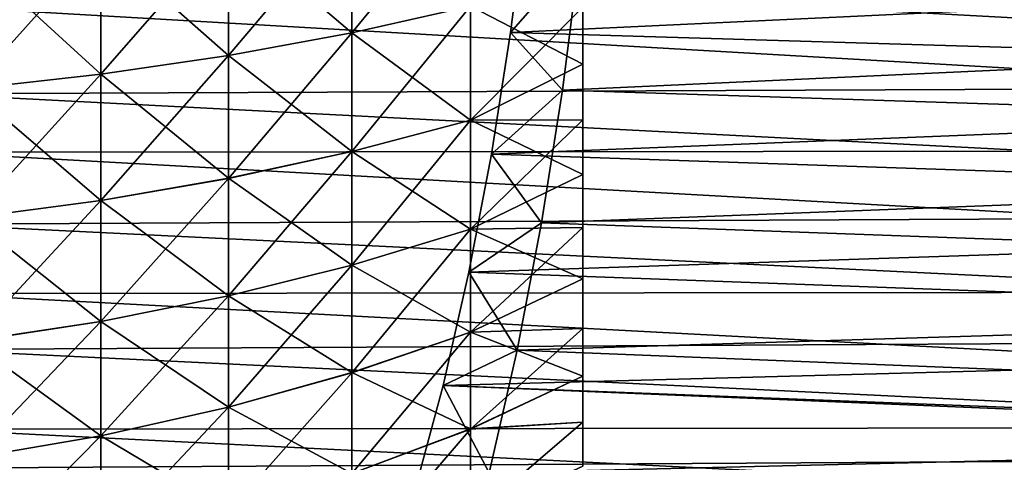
# Model space of a CAD drawing. Header units: metres. Extents: x -36 to 82, y -104 to 104.
# Tile 127 of 245: x 53.04 to 64.34, y -12.3 to -7.22. Entities that reach past the tile are written whole.
import ezdxf

# ---------------------------------------------------------------- set-up
doc = ezdxf.new("R2010")
doc.units = ezdxf.units.M
doc.layers.add('solid_FIT-SHOWER-153_SW0001', color=7, linetype='CONTINUOUS')

msp = doc.modelspace()

# ---------------------------------------------------------------- linework, layer by layer
at = {"layer": 'solid_FIT-SHOWER-153_SW0001'}
for points in [[(56.847977, -7.374184, 9.310672), (58.209873, -7.070947, 8.619419), (58.209873, -5.71567, 9.148275)], [(56.847977, -5.960786, 9.862209), (56.847977, -7.374184, 9.310672), (58.209873, -5.71567, 9.148275)], [(55.431484, -6.170259, -25.473942), (56.847977, -5.960303, -24.862375), (56.847977, -7.373716, -24.310877)], [(55.431484, -7.63393, 9.90281), (56.847977, -7.374184, 9.310672), (56.847977, -5.960786, 9.862209)], [(55.431484, -6.170747, 10.473774), (55.431484, -7.63393, 9.90281), (56.847977, -5.960786, 9.862209)], [(56.847977, -7.373716, -24.310877), (56.847977, -5.960303, -24.862375), (58.209873, -7.070569, -23.619585)], [(58.670322, -7.369764, 11.629407), (59.465252, -6.465398, 13.789958), (58.851345, -5.937283, 12.121415)], [(58.670322, -7.369764, 11.629407), (58.851345, -5.937283, 12.121415), (78.5, -6.434303, 11.964063)], [(53.968983, -6.343791, -25.979431), (55.431484, -6.170259, -25.473942), (55.431484, -7.633457, -24.903017)], [(53.968983, -7.848622, 10.392239), (55.431484, -7.63393, 9.90281), (55.431484, -6.170747, 10.473774)], [(53.968983, -6.34429, 10.979259), (53.968983, -7.848622, 10.392239), (55.431484, -6.170747, 10.473774)], [(55.431484, -7.633457, -24.903017), (55.431484, -6.170259, -25.473942), (56.847977, -7.373716, -24.310877)], [(78.5, -7.965962, -26.388941), (78.5, -6.434303, -26.964064), (52, -6.525178, -26.933752)], [(52.469337, -6.479849, -26.375778), (53.968983, -6.343791, -25.979431), (53.968983, -7.848139, -25.39245)], [(52.469337, -8.016959, 10.77599), (53.968983, -7.848622, 10.392239), (53.968983, -6.34429, 10.979259)], [(52.469337, -6.480362, 11.375603), (52.469337, -8.016959, 10.77599), (53.968983, -6.34429, 10.979259)], [(53.968983, -7.848139, -25.39245), (53.968983, -6.343791, -25.979431), (55.431484, -7.633457, -24.903017)], [(58.670322, -7.369764, 11.629407), (78.5, -6.434303, 11.964063), (78.5, -7.965962, 11.388941)], [(78.5, -7.965962, -26.388941), (52, -6.525178, -26.933752), (52, -8.075227, -26.342434)], [(52.469337, -8.016462, -25.776209), (52.469337, -6.479849, -26.375778), (53.968983, -7.848139, -25.39245)], [(58.670322, -7.369764, 11.629407), (59.266434, -8.031426, 13.249587), (59.465252, -6.465398, 13.789958)], [(59.465252, -6.465398, 13.789958), (59.266434, -8.031426, 13.249587), (80.699997, -7.045866, 13.604935)], [(69.300003, -7.045833, -28.604946), (80.699997, -8.721229, -27.969555), (52, -7.065364, -28.598415)], [(80.699997, -8.721229, -27.969555), (52, -8.745658, -27.95908), (52, -7.065364, -28.598415)], [(56.847977, -7.373716, -24.310877), (58.209873, -7.070569, -23.619585), (58.209873, -8.377559, -22.980648)], [(56.847977, -8.737207, 8.644301), (58.209873, -8.377922, 7.980452), (58.209873, -7.070947, 8.619419)], [(56.847977, -7.374184, 9.310672), (56.847977, -8.737207, 8.644301), (58.209873, -7.070947, 8.619419)], [(58.209873, -7.070569, -23.619585), (59.5, -7.078733, -22.680603), (59.5, -7.734744, -22.357155)], [(58.209873, -8.377559, -22.980648), (58.209873, -7.070569, -23.619585), (59.5, -7.734744, -22.357155)], [(58.209873, -7.070947, 8.619419), (58.209873, -8.377922, 7.980452), (59.5, -7.078756, 7.680593)], [(58.209873, -8.377922, 7.980452), (59.5, -7.734763, 7.357146), (59.5, -7.078756, 7.680593)], [(59.266434, -8.031426, 13.249587), (80.699997, -8.721261, 12.969541), (80.699997, -7.045866, 13.604935)], [(59.5, -7.734763, 7.357146), (59.5, -7.734744, -22.357155), (59.5, -7.078733, -22.680603)], [(59.5, -7.078756, 7.680593), (59.5, -7.734763, 7.357146), (59.5, -7.078733, -22.680603)], [(55.431484, -7.633457, -24.903017), (56.847977, -7.373716, -24.310877), (56.847977, -8.736759, -23.644545)], [(55.431484, -9.044965, 9.212968), (56.847977, -8.737207, 8.644301), (56.847977, -7.374184, 9.310672)], [(55.431484, -7.63393, 9.90281), (55.431484, -9.044965, 9.212968), (56.847977, -7.374184, 9.310672)], [(56.847977, -8.736759, -23.644545), (56.847977, -7.373716, -24.310877), (58.209873, -8.377559, -22.980648)], [(58.450153, -8.766386, 11.031004), (59.266434, -8.031426, 13.249587), (58.670322, -7.369764, 11.629407)], [(58.450153, -8.766386, 11.031004), (58.670322, -7.369764, 11.629407), (78.5, -7.965962, 11.388941)], [(53.968983, -7.848139, -25.39245), (55.431484, -7.633457, -24.903017), (55.431484, -9.04451, -24.213213)], [(53.968983, -9.29934, 9.682996), (55.431484, -9.044965, 9.212968), (55.431484, -7.63393, 9.90281)], [(53.968983, -7.848622, 10.392239), (53.968983, -9.29934, 9.682996), (55.431484, -7.63393, 9.90281)], [(55.431484, -9.04451, -24.213213), (55.431484, -7.633457, -24.903017), (56.847977, -8.736759, -23.644545)], [(58.209873, -8.377559, -22.980648), (59.5, -7.734744, -22.357155), (59.5, -8.37456, -22.006144)], [(58.209873, -8.377922, 7.980452), (59.5, -8.374578, 7.006134), (59.5, -7.734763, 7.357146)], [(59.5, -8.374578, 7.006134), (59.5, -8.37456, -22.006144), (59.5, -7.734744, -22.357155)], [(59.5, -7.734763, 7.357146), (59.5, -8.374578, 7.006134), (59.5, -7.734744, -22.357155)], [(52.469337, -8.016462, -25.776209), (53.968983, -7.848139, -25.39245), (53.968983, -9.298877, -24.683247)], [(52.469337, -9.498793, 10.051536), (53.968983, -9.29934, 9.682996), (53.968983, -7.848622, 10.392239)], [(52.469337, -8.016959, 10.77599), (52.469337, -9.498793, 10.051536), (53.968983, -7.848622, 10.392239)], [(53.968983, -9.298877, -24.683247), (53.968983, -7.848139, -25.39245), (55.431484, -9.04451, -24.213213)], [(78.5, -9.446235, -25.69385), (78.5, -7.965962, -26.388941), (52, -8.075227, -26.342434)], [(52.469337, -9.498316, -25.051794), (52.469337, -8.016462, -25.776209), (53.968983, -9.298877, -24.683247)], [(58.450153, -8.766386, 11.031004), (78.5, -7.965962, 11.388941), (78.5, -9.446235, 10.69385)], [(78.5, -9.446235, -25.69385), (52, -8.075227, -26.342434), (52, -9.572583, -25.627714)], [(58.450153, -8.766386, 11.031004), (59.025448, -9.553703, 12.594604), (59.266434, -8.031426, 13.249587)], [(59.266434, -8.031426, 13.249587), (59.025448, -9.553703, 12.594604), (80.699997, -8.721261, 12.969541)], [(56.847977, -8.736759, -23.644545), (58.209873, -8.377559, -22.980648), (58.209873, -9.627322, -22.235964)], [(56.847977, -10.040548, 7.86765), (58.209873, -9.627667, 7.235738), (58.209873, -8.377922, 7.980452)], [(56.847977, -8.737207, 8.644301), (56.847977, -10.040548, 7.86765), (58.209873, -8.377922, 7.980452)], [(58.209873, -8.377559, -22.980648), (59.5, -8.37456, -22.006144), (59.5, -8.999786, -21.626677)], [(58.209873, -9.627667, 7.235738), (59.5, -8.999805, 6.626665), (59.5, -8.374578, 7.006134)], [(58.209873, -8.377922, 7.980452), (58.209873, -9.627667, 7.235738), (59.5, -8.374578, 7.006134)], [(58.209873, -9.627322, -22.235964), (58.209873, -8.377559, -22.980648), (59.5, -8.999786, -21.626677)], [(59.5, -8.999805, 6.626665), (59.5, -8.999786, -21.626677), (59.5, -8.37456, -22.006144)], [(59.5, -8.374578, 7.006134), (59.5, -8.999805, 6.626665), (59.5, -8.37456, -22.006144)], [(80.699997, -10.340064, -27.20141), (52, -8.745658, -27.95908), (80.699997, -8.721229, -27.969555)], [(80.699997, -10.340064, -27.20141), (52, -10.367939, -27.186676), (52, -8.745658, -27.95908)], [(55.431484, -9.04451, -24.213213), (56.847977, -8.736759, -23.644545), (56.847977, -10.040121, -22.867929)], [(55.431484, -10.394214, 8.408959), (56.847977, -10.040548, 7.86765), (56.847977, -8.737207, 8.644301)], [(55.431484, -9.044965, 9.212968), (55.431484, -10.394214, 8.408959), (56.847977, -8.737207, 8.644301)], [(56.847977, -10.040121, -22.867929), (56.847977, -8.736759, -23.644545), (58.209873, -9.627322, -22.235964)], [(58.191475, -10.120133, 10.327937), (59.025448, -9.553703, 12.594604), (58.450153, -8.766386, 11.031004)], [(58.191475, -10.120133, 10.327937), (58.450153, -8.766386, 11.031004), (78.5, -9.446235, 10.69385)], [(59.025448, -9.553703, 12.594604), (80.699997, -10.340096, 12.201394), (80.699997, -8.721261, 12.969541)], [(58.209873, -9.627322, -22.235964), (59.5, -8.999786, -21.626677), (59.5, -9.607833, -21.220469)], [(58.209873, -9.627667, 7.235738), (59.5, -9.607853, 6.220455), (59.5, -8.999805, 6.626665)], [(59.5, -9.607853, 6.220455), (59.5, -9.607833, -21.220469), (59.5, -8.999786, -21.626677)], [(59.5, -8.999805, 6.626665), (59.5, -9.607853, 6.220455), (59.5, -8.999786, -21.626677)], [(53.968983, -9.298877, -24.683247), (55.431484, -9.04451, -24.213213), (55.431484, -10.393782, -23.409243)], [(53.968983, -10.686535, 8.856376), (55.431484, -10.394214, 8.408959), (55.431484, -9.044965, 9.212968)], [(53.968983, -9.29934, 9.682996), (53.968983, -10.686535, 8.856376), (55.431484, -9.044965, 9.212968)], [(55.431484, -10.393782, -23.409243), (55.431484, -9.04451, -24.213213), (56.847977, -10.040121, -22.867929)], [(52.469337, -9.498316, -25.051794), (53.968983, -9.298877, -24.683247), (53.968983, -10.686093, -23.856665)], [(52.469337, -10.91574, 9.207187), (53.968983, -10.686535, 8.856376), (53.968983, -9.29934, 9.682996)], [(52.469337, -9.498793, 10.051536), (52.469337, -10.91574, 9.207187), (53.968983, -9.29934, 9.682996)], [(53.968983, -10.686093, -23.856665), (53.968983, -9.298877, -24.683247), (55.431484, -10.393782, -23.409243)], [(78.5, -10.866007, -24.883297), (78.5, -9.446235, -25.69385), (52, -9.572583, -25.627714)], [(58.191475, -10.120133, 10.327937), (78.5, -9.446235, 10.69385), (78.5, -10.866007, 9.883297)], [(78.5, -10.866007, -24.883297), (52, -9.572583, -25.627714), (52, -11.008614, -24.793348)], [(52.469337, -10.915286, -24.207483), (52.469337, -9.498316, -25.051794), (53.968983, -10.686093, -23.856665)], [(58.191475, -10.120133, 10.327937), (58.744251, -11.018296, 11.83034), (59.025448, -9.553703, 12.594604)], [(59.025448, -9.553703, 12.594604), (58.744251, -11.018296, 11.83034), (80.699997, -10.340096, 12.201394)], [(56.847977, -10.040121, -22.867929), (58.209873, -9.627322, -22.235964), (58.209873, -10.811321, -21.390617)], [(56.847977, -11.275302, 6.986022), (58.209873, -10.811647, 6.390365), (58.209873, -9.627667, 7.235738)], [(56.847977, -10.040548, 7.86765), (56.847977, -11.275302, 6.986022), (58.209873, -9.627667, 7.235738)], [(58.209873, -9.627322, -22.235964), (59.5, -9.607833, -21.220469), (59.5, -10.196339, -20.788937)], [(58.209873, -10.811647, 6.390365), (59.5, -10.196358, 5.788921), (59.5, -9.607853, 6.220455)], [(58.209873, -9.627667, 7.235738), (58.209873, -10.811647, 6.390365), (59.5, -9.607853, 6.220455)], [(58.209873, -10.811321, -21.390617), (58.209873, -9.627322, -22.235964), (59.5, -10.196339, -20.788937)], [(59.5, -10.196358, 5.788921), (59.5, -10.196339, -20.788937), (59.5, -9.607833, -21.220469)], [(59.5, -9.607853, 6.220455), (59.5, -10.196358, 5.788921), (59.5, -9.607833, -21.220469)], [(55.431484, -10.393782, -23.409243), (56.847977, -10.040121, -22.867929), (56.847977, -11.274899, -21.986336)], [(55.431484, -11.672461, 7.496278), (56.847977, -11.275302, 6.986022), (56.847977, -10.040548, 7.86765)], [(55.431484, -10.394214, 8.408959), (55.431484, -11.672461, 7.496278), (56.847977, -10.040548, 7.86765)], [(56.847977, -11.274899, -21.986336), (56.847977, -10.040121, -22.867929), (58.209873, -10.811321, -21.390617)], [(57.894947, -11.423778, 9.522001), (58.744251, -11.018296, 11.83034), (58.191475, -10.120133, 10.327937)], [(57.894947, -11.423778, 9.522001), (58.191475, -10.120133, 10.327937), (78.5, -10.866007, 9.883297)], [(58.209873, -10.811321, -21.390617), (59.5, -10.196339, -20.788937), (59.5, -10.766741, -20.331085)], [(58.209873, -10.811647, 6.390365), (59.5, -10.76676, 5.331068), (59.5, -10.196358, 5.788921)], [(59.5, -10.76676, 5.331068), (59.5, -10.766741, -20.331085), (59.5, -10.196339, -20.788937)], [(59.5, -10.196358, 5.788921), (59.5, -10.76676, 5.331068), (59.5, -10.196339, -20.788937)], [(80.699997, -11.89184, -26.305494), (52, -10.367939, -27.186676), (80.699997, -10.340064, -27.20141)], [(80.699997, -11.89184, -26.305494), (52, -11.922412, -26.286087), (52, -10.367939, -27.186676)], [(53.968983, -10.686093, -23.856665), (55.431484, -10.393782, -23.409243), (55.431484, -11.672052, -22.496595)], [(55.431484, -11.672052, -22.496595), (55.431484, -10.393782, -23.409243), (56.847977, -11.274899, -21.986336)], [(58.744251, -11.018296, 11.83034), (80.699997, -11.89187, 11.305476), (80.699997, -10.340096, 12.201394)], [(53.968983, -12.000731, 7.918026), (55.431484, -11.672461, 7.496278), (55.431484, -10.394214, 8.408959)], [(53.968983, -10.686535, 8.856376), (53.968983, -12.000731, 7.918026), (55.431484, -10.394214, 8.408959)], [(52.469337, -10.915286, -24.207483), (53.968983, -10.686093, -23.856665), (53.968983, -12.000314, -22.91835)], [(52.469337, -12.258122, 8.248712), (53.968983, -12.000731, 7.918026), (53.968983, -10.686535, 8.856376)], [(52.469337, -10.91574, 9.207187), (52.469337, -12.258122, 8.248712), (53.968983, -10.686535, 8.856376)], [(53.968983, -12.000314, -22.91835), (53.968983, -10.686093, -23.856665), (55.431484, -11.672052, -22.496595)], [(56.847977, -11.274899, -21.986336), (58.209873, -10.811321, -21.390617), (58.209873, -11.92147, -20.450386)], [(56.847977, -12.433035, 6.005441), (58.209873, -11.921773, 5.450107), (58.209873, -10.811647, 6.390365)], [(56.847977, -11.275302, 6.986022), (56.847977, -12.433035, 6.005441), (58.209873, -10.811647, 6.390365)], [(58.209873, -10.811321, -21.390617), (59.5, -10.766741, -20.331085), (59.5, -11.316375, -19.849161)], [(58.209873, -11.921773, 5.450107), (59.5, -11.316393, 4.849145), (59.5, -10.76676, 5.331068)], [(58.209873, -10.811647, 6.390365), (58.209873, -11.921773, 5.450107), (59.5, -10.76676, 5.331068)], [(58.209873, -11.92147, -20.450386), (58.209873, -10.811321, -21.390617), (59.5, -11.316375, -19.849161)], [(59.5, -11.316393, 4.849145), (59.5, -11.316375, -19.849161), (59.5, -10.766741, -20.331085)], [(59.5, -10.76676, 5.331068), (59.5, -11.316393, 4.849145), (59.5, -10.766741, -20.331085)], [(77, -12.21831, -23.960951), (78.5, -10.866007, -24.883297), (52, -11.008614, -24.793348)], [(52.469337, -12.257694, -23.249044), (52.469337, -10.915286, -24.207483), (53.968983, -12.000314, -22.91835)], [(57.894947, -11.423778, 9.522001), (78.5, -10.866007, 9.883297), (78.5, -12.21831, 8.960951)], [(77, -12.21831, -23.960951), (52, -11.008614, -24.793348), (52, -12.371368, -23.84613)], [(57.894947, -11.423778, 9.522001), (58.423149, -12.425465, 10.957606), (58.744251, -11.018296, 11.83034)], [(58.744251, -11.018296, 11.83034), (58.423149, -12.425465, 10.957606), (80.699997, -11.89187, 11.305476)], [(55.431484, -11.672052, -22.496595), (56.847977, -11.274899, -21.986336), (56.847977, -12.432659, -21.005787)], [(55.431484, -12.870973, 6.481157), (56.847977, -12.433035, 6.005441), (56.847977, -11.275302, 6.986022)], [(55.431484, -11.672461, 7.496278), (55.431484, -12.870973, 6.481157), (56.847977, -11.275302, 6.986022)], [(56.847977, -12.432659, -21.005787), (56.847977, -11.274899, -21.986336), (58.209873, -11.92147, -20.450386)], [(58.209873, -11.92147, -20.450386), (59.5, -11.316375, -19.849161), (59.5, -11.843588, -19.344408)], [(58.209873, -11.921773, 5.450107), (59.5, -11.843604, 4.344393), (59.5, -11.316393, 4.849145)], [(59.5, -11.843604, 4.344393), (59.5, -11.843588, -19.344408), (59.5, -11.316375, -19.849161)], [(59.5, -11.316393, 4.849145), (59.5, -11.843604, 4.344393), (59.5, -11.316375, -19.849161)], [(57.561367, -12.670443, 8.615355), (58.423149, -12.425465, 10.957606), (57.894947, -11.423778, 9.522001)], [(57.561367, -12.670443, 8.615355), (57.894947, -11.423778, 9.522001), (77, -12.21831, 8.960951)], [(57.894947, -11.423778, 9.522001), (78.5, -12.21831, 8.960951), (77, -12.21831, 8.960951)], [(53.968983, -12.000314, -22.91835), (55.431484, -11.672052, -22.496595), (55.431484, -12.870592, -21.481506)], [(53.968983, -13.232948, 6.874357), (55.431484, -12.870973, 6.481157), (55.431484, -11.672461, 7.496278)], [(53.968983, -12.000731, 7.918026), (53.968983, -13.232948, 6.874357), (55.431484, -11.672461, 7.496278)], [(55.431484, -12.870592, -21.481506), (55.431484, -11.672052, -22.496595), (56.847977, -12.432659, -21.005787)], [(58.209873, -12.950182, -19.421692), (59.5, -11.843588, -19.344408), (59.5, -12.34948, -18.815907)], [(58.209873, -12.950182, -19.421692), (58.209873, -11.92147, -20.450386), (59.5, -11.843588, -19.344408)], [(58.209873, -12.950461, 4.421388), (59.5, -12.349491, 3.815894), (59.5, -11.843604, 4.344393)], [(58.209873, -11.921773, 5.450107), (58.209873, -12.950461, 4.421388), (59.5, -11.843604, 4.344393)], [(59.5, -12.349491, 3.815894), (59.5, -12.34948, -18.815907), (59.5, -11.843588, -19.344408)], [(59.5, -11.843604, 4.344393), (59.5, -12.349491, 3.815894), (59.5, -11.843588, -19.344408)], [(80.699997, -13.366493, -25.287619), (52, -11.922412, -26.286087), (80.699997, -11.89184, -26.305494)], [(80.699997, -13.366493, -25.287619), (52, -13.399695, -25.262619), (52, -11.922412, -26.286087)], [(56.847977, -12.432659, -21.005787), (58.209873, -11.92147, -20.450386), (58.209873, -12.950182, -19.421692)], [(56.847977, -13.505837, 4.932604), (58.209873, -12.950461, 4.421388), (58.209873, -11.921773, 5.450107)], [(56.847977, -12.433035, 6.005441), (56.847977, -13.505837, 4.932604), (58.209873, -11.921773, 5.450107)], [(58.423149, -12.425465, 10.957606), (80.699997, -13.366521, 10.287597), (80.699997, -11.89187, 11.305476)], [(52.469337, -12.257694, -23.249044), (53.968983, -12.000314, -22.91835), (53.968983, -13.232561, -21.874714)], [(52.469337, -13.516769, 7.182657), (53.968983, -13.232948, 6.874357), (53.968983, -12.000731, 7.918026)], [(52.469337, -12.258122, 8.248712), (52.469337, -13.516769, 7.182657), (53.968983, -12.000731, 7.918026)], [(53.968983, -13.232561, -21.874714), (53.968983, -12.000314, -22.91835), (55.431484, -12.870592, -21.481506)], [(77, -13.393655, -23.019648), (77, -12.21831, -23.960951), (52, -12.371368, -23.84613)], [(52.469337, -13.51637, -22.183023), (52.469337, -12.257694, -23.249044), (53.968983, -13.232561, -21.874714)], [(57.561367, -12.670443, 8.615355), (77, -12.21831, 8.960951), (77, -13.393655, 8.019647)]]:
    msp.add_3dface(points, dxfattribs=at)

doc.saveas('drawing.dxf')
